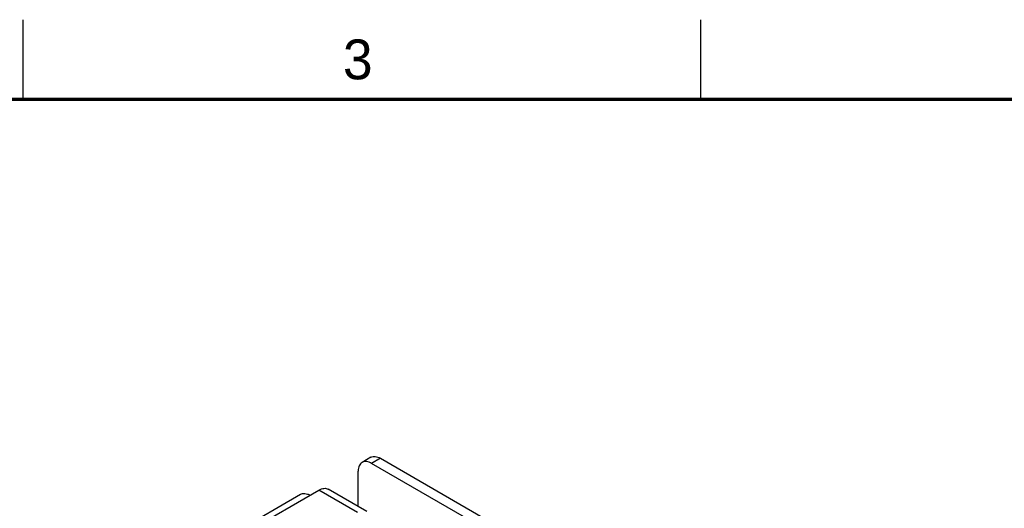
# Model space of a CAD drawing. Header units: inches. Extents: x 0 to 34, y 0 to 22.
# Tile 40 of 53: x 21.2 to 27.4, y 18.9 to 22. Entities that reach past the tile are written whole.
import ezdxf

# ---------------------------------------------------------------- set-up
doc = ezdxf.new("R2010")
doc.units = ezdxf.units.IN
doc.header["$LTSCALE"] = 1.87
doc.header["$MEASUREMENT"] = 0
doc.layers.get('0').update_dxf_attribs({"linetype": 'CONTINUOUS'})
doc.styles.add('TEXTSTYLE_2', font='txt')

msp = doc.modelspace()

# ---------------------------------------------------------------- linework, layer by layer
at = {"color": 2, "linetype": 'CONTINUOUS'}
for p, q in [((21.25, 22), (21.25, 21.5)), ((25.5, 22), (25.5, 21.5))]:
    msp.add_line(p, q, dxfattribs=at)
at = {"color": 7, "linetype": 'CONTINUOUS'}
for p, q in [((23.4328, 19.2543), (23.3772, 19.2222)), ((23.4919, 19.2485), (23.4362, 19.2163)), ((23.4919, 19.2485), (25.2057, 18.2589)), ((21.6155, 18.2275), (22.9913, 19.0219)), ((21.6746, 18.2217), (23.1061, 19.0482)), ((23.3483, 18.9083), (23.1061, 19.0482)), ((23.4073, 18.9142), (23.1651, 19.054))]:
    msp.add_line(p, q, dxfattribs=at)
at = {"color": 3, "linetype": 'CONTINUOUS'}
for p, q in [((25.15, 18.2268), (23.4362, 19.2163)), ((23.3527, 18.9457), (23.3527, 19.1681))]:
    msp.add_line(p, q, dxfattribs=at)
at = {"color": 7, "linetype": 'CONTINUOUS', "const_width": 0.02}
msp.add_lwpolyline([(33.5, 21.5), (0.5, 21.5)], dxfattribs=at)
at = {"color": 3, "linetype": 'CONTINUOUS'}
for points, knots in [([(23.3772, 19.2222), (23.3733, 19.2199), (23.366, 19.2138), (23.3551, 19.196), (23.3527, 19.1794), (23.3527, 19.1681)], [0, 0, 0, 0, 0.218409, 0.452258, 1, 1, 1, 1]), ([(23.4362, 19.2163), (23.4265, 19.2219), (23.4109, 19.2282), (23.39, 19.2277), (23.3811, 19.2244), (23.3772, 19.2222)], [0, 0, 0, 0, 0.547749, 0.781596, 1, 1, 1, 1])]:
    msp.add_open_spline(points, degree=3, knots=knots, dxfattribs=at)
at = {"color": 7, "linetype": 'CONTINUOUS'}
for points, knots in [([(23.4328, 19.2543), (23.4367, 19.2565), (23.4457, 19.2598), (23.4665, 19.2603), (23.4821, 19.2541), (23.4919, 19.2485)], [0, 0, 0, 0, 0.218404, 0.452251, 1, 1, 1, 1]), ([(22.9913, 19.0219), (22.9952, 19.0241), (23.0042, 19.0274), (23.0191, 19.0278), (23.0349, 19.0239), (23.0452, 19.019), (23.0504, 19.016)], [0, 0, 0, 0, 0.217772, 0.450928, 0.710222, 1, 1, 1, 1]), ([(23.1061, 19.0482), (23.1113, 19.0512), (23.1216, 19.0561), (23.1374, 19.0599), (23.1523, 19.0595), (23.1612, 19.0563), (23.1651, 19.054)], [0, 0, 0, 0, 0.289778, 0.549072, 0.782228, 1, 1, 1, 1])]:
    msp.add_open_spline(points, degree=3, knots=knots, dxfattribs=at)

# ---------------------------------------------------------------- texts
at = {"color": 2, "linetype": 'CONTINUOUS', "insert": (23.257, 21.8759), "char_height": 0.25, "width": 0.25, "attachment_point": 1, "line_spacing_factor": 0.9, "style": 'TEXTSTYLE_2'}
msp.add_mtext('3', dxfattribs=at)

doc.saveas('drawing.dxf')
